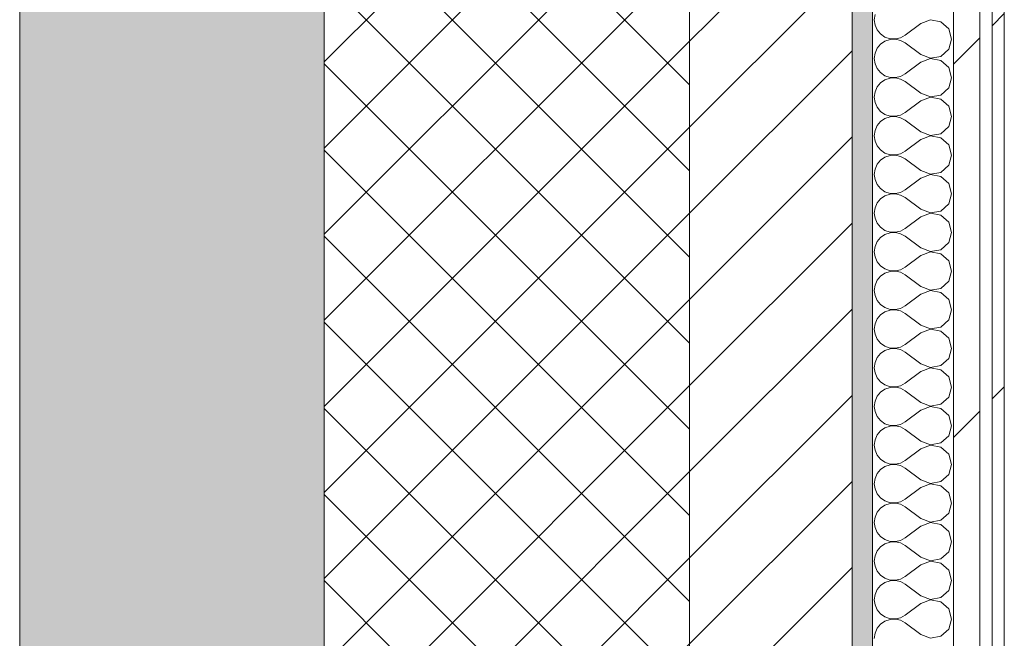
# Model space of a CAD drawing. Header units: millimetres. Extents: x -30280 to 22128, y -17757 to 4746.
# Tile 169 of 171: x -2101 to -1616, y -10381 to -10076. Entities that reach past the tile are written whole.
import ezdxf

# ---------------------------------------------------------------- set-up
doc = ezdxf.new("R2010")
doc.units = ezdxf.units.MM
doc.header["$MEASUREMENT"] = 0
doc.linetypes.add('Wipeout_Contour', pattern=[1000, 0, -1000])
doc.layers.add('12_FAÇ_Façana', color=7, linetype='Continuous')
doc.layers.add('Nuevo_08_E_Envans secs', color=7, linetype='Continuous')
for name, color, linetype, lineweight, true_color in [('12_FAÇ_Façana_Pluma_Nº__102', 7, 'Continuous', 5, 0xcccccc), ('12_FAÇ_Façana_Pluma_Nº__174', 7, 'Continuous', 13, 0xe4ad2c), ('12_FAÇ_Façana_Pluma_Nº__176', 7, 'Continuous', 15, 0x93a0c6), ('Nuevo_08_E_Envans secs_Pluma_Nº__102', 7, 'Continuous', 5, 0xcccccc), ('Nuevo_08_E_Envans secs_Pluma_Nº__171', 171, 'Continuous', 13, 0xaaaaff), ('Nuevo_08_E_Envans secs_Pluma_Nº__177', 7, 'Continuous', 15, 0xf7e046)]:
    doc.layers.add(name, color=color, linetype=linetype, lineweight=lineweight, true_color=true_color)
for name, color, linetype, lineweight in [('12_FAÇ_Façana_Pluma_Nº__2', 8, 'Continuous', 5), ('12_FAÇ_Façana_Pluma_Nº__7', 7, 'Continuous', 5), ('Nuevo_08_E_Envans secs_Pluma_Nº__1', 7, 'Continuous', 5)]:
    doc.layers.add(name, color=color, linetype=linetype, lineweight=lineweight)
pattern_1 = [(45, (0, 0), (-183.848, 183.848), [195, -65]), (45, (7e-14, 183.85), (-183.848, 183.848), [195, -65])]

# ---------------------------------------------------------------- blocks, each defined once
blk = doc.blocks.new('Muro_1_1', base_point=(-1681.11, -1193.98))
at = {"layer": '12_FAÇ_Façana_Pluma_Nº__102', "linetype": 'Continuous', "lineweight": 0, "true_color": 0xe5e5e5}
blk.add_hatch(color=254, dxfattribs=at).paths.add_polyline_path([(-2101.11, -1638.98), (-2101.11, -10658.98), (-1951.11, -10658.98), (-1951.11, -7438.98), (-1971.11, -7438.98), (-1971.11, -6988.97), (-1951.11, -6988.97), (-1951.11, -1638.98)])
at = {"layer": '12_FAÇ_Façana_Pluma_Nº__174', "linetype": 'Continuous', "lineweight": 13, "true_color": 0xe4ad2c}
h = blk.add_hatch(dxfattribs=at)
h.set_pattern_fill('SATE_Aislamiento_0001', color=42, style=0, pattern_type=2)
h.set_pattern_definition([(45, (0, 0), (-21.2132, 21.2132), []), (135, (0, 0), (21.2132, 21.2132), [])])
h.paths.add_polyline_path([(-1951.11, -10658.98), (-1771.11, -10658.98), (-1771.11, -7438.98), (-1951.11, -7438.98)])
at = {"layer": '12_FAÇ_Façana_Pluma_Nº__176', "linetype": 'Continuous', "lineweight": 0, "true_color": 0x495063}
blk.add_hatch(color=251, dxfattribs=at).paths.add_polyline_path([(-1691.11, -7478.98), (-1691.11, -10658.98), (-1681.11, -10658.98), (-1681.11, -7478.98)])
at = {"layer": '12_FAÇ_Façana_Pluma_Nº__2', "linetype": 'Continuous', "lineweight": 5}
h = blk.add_hatch(dxfattribs=at)
h.set_pattern_fill('Ceramic_0001', color=8, style=0, pattern_type=2)
h.set_pattern_definition([(45, (0, 0), (-21.2132, 21.2132), [])])
h.paths.add_polyline_path([(-1771.11, -7478.98), (-1771.11, -10658.98), (-1691.11, -10658.98), (-1691.11, -7478.98)])
at = {"layer": '12_FAÇ_Façana_Pluma_Nº__7', "color": 7, "linetype": 'Continuous', "lineweight": 5}
for p, q in [((-1951.11, -7438.98), (-1951.11, -10658.98)), ((-1771.11, -10658.98), (-1771.11, -7478.98)), ((-1691.11, -10658.98), (-1691.11, -7478.98))]:
    blk.add_line(p, q, dxfattribs=at)
at = {"layer": '12_FAÇ_Façana_Pluma_Nº__7', "color": 7, "linetype": 'Continuous', "lineweight": 5, "flags": 128}
for points in [[(-2101.11, -1638.98), (-2101.11, -10658.98)], [(-1681.11, -10658.98), (-1681.11, -7478.98)]]:
    blk.add_lwpolyline(points, dxfattribs=at)
blk = doc.blocks.new('*X370')
at = {"layer": 'Nuevo_08_E_Envans secs_Pluma_Nº__102', "color": 254, "linetype": 'Continuous', "lineweight": 5, "true_color": 0xcccccc}
for p, q in [((-1679.79, -10073.59), (-1680.16, -10076.19)), ((-1680.16, -10076.19), (-1679.79, -10078.79)), ((-1657.3, -10078.1), (-1664.92, -10083.81)), ((-1652.44, -10076.23), (-1657.3, -10078.1)), ((-1647.33, -10077.2), (-1652.44, -10076.23)), ((-1643.48, -10080.71), (-1647.33, -10077.2)), ((-1679.79, -10078.79), (-1678.73, -10081.2)), ((-1678.73, -10081.2), (-1677.06, -10083.22)), ((-1642.06, -10085.71), (-1643.48, -10080.71)), ((-1677.06, -10083.22), (-1674.89, -10084.71)), ((-1674.89, -10086.72), (-1677.06, -10088.21)), ((-1674.89, -10084.71), (-1672.4, -10085.55)), ((-1672.4, -10085.88), (-1674.89, -10086.72)), ((-1672.4, -10085.55), (-1669.78, -10085.68)), ((-1669.78, -10085.75), (-1672.4, -10085.88)), ((-1669.78, -10085.68), (-1667.22, -10085.08)), ((-1667.22, -10086.35), (-1669.78, -10085.75)), ((-1667.22, -10085.08), (-1664.92, -10083.81)), ((-1664.92, -10087.62), (-1667.22, -10086.35)), ((-1657.3, -10093.33), (-1664.92, -10087.62)), ((-1643.48, -10090.72), (-1642.06, -10085.71)), ((-1679.79, -10092.64), (-1680.16, -10095.24)), ((-1678.73, -10090.23), (-1679.79, -10092.64)), ((-1677.06, -10088.21), (-1678.73, -10090.23)), ((-1647.33, -10094.23), (-1643.48, -10090.72)), ((-1680.16, -10095.24), (-1679.79, -10097.84)), ((-1657.3, -10097.14), (-1664.92, -10102.86)), ((-1657.3, -10093.33), (-1652.44, -10095.2)), ((-1652.44, -10095.28), (-1657.3, -10097.14)), ((-1652.44, -10095.2), (-1647.33, -10094.23)), ((-1647.33, -10096.24), (-1652.44, -10095.28)), ((-1643.48, -10099.75), (-1647.33, -10096.24)), ((-1679.79, -10097.84), (-1678.73, -10100.25)), ((-1678.73, -10100.25), (-1677.06, -10102.27)), ((-1677.06, -10102.27), (-1674.89, -10103.76)), ((-1642.06, -10104.76), (-1643.48, -10099.75)), ((-1677.06, -10107.26), (-1678.73, -10109.28)), ((-1674.89, -10105.77), (-1677.06, -10107.26)), ((-1674.89, -10103.76), (-1672.4, -10104.6)), ((-1672.4, -10104.93), (-1674.89, -10105.77)), ((-1672.4, -10104.6), (-1669.78, -10104.72)), ((-1669.78, -10104.8), (-1672.4, -10104.93)), ((-1669.78, -10104.72), (-1667.22, -10104.13)), ((-1667.22, -10105.4), (-1669.78, -10104.8)), ((-1667.22, -10104.13), (-1664.92, -10102.86)), ((-1664.92, -10106.67), (-1667.22, -10105.4)), ((-1657.3, -10112.38), (-1664.92, -10106.67)), ((-1643.48, -10109.77), (-1642.06, -10104.76)), ((-1679.79, -10111.68), (-1680.16, -10114.29)), ((-1678.73, -10109.28), (-1679.79, -10111.68)), ((-1647.33, -10113.28), (-1643.48, -10109.77)), ((-1680.16, -10114.29), (-1679.79, -10116.89)), ((-1679.79, -10116.89), (-1678.73, -10119.29)), ((-1657.3, -10116.19), (-1664.92, -10121.9)), ((-1657.3, -10112.38), (-1652.44, -10114.25)), ((-1652.44, -10114.32), (-1657.3, -10116.19)), ((-1652.44, -10114.25), (-1647.33, -10113.28)), ((-1647.33, -10115.29), (-1652.44, -10114.32)), ((-1643.48, -10118.8), (-1647.33, -10115.29)), ((-1678.73, -10119.29), (-1677.06, -10121.32)), ((-1677.06, -10121.32), (-1674.89, -10122.8)), ((-1667.22, -10123.18), (-1664.92, -10121.9)), ((-1642.06, -10123.81), (-1643.48, -10118.8)), ((-1677.06, -10126.3), (-1678.73, -10128.33)), ((-1674.89, -10124.81), (-1677.06, -10126.3)), ((-1674.89, -10122.8), (-1672.4, -10123.64)), ((-1672.4, -10123.98), (-1674.89, -10124.81)), ((-1672.4, -10123.64), (-1669.78, -10123.77)), ((-1669.78, -10123.85), (-1672.4, -10123.98)), ((-1669.78, -10123.77), (-1667.22, -10123.18)), ((-1667.22, -10124.44), (-1669.78, -10123.85)), ((-1664.92, -10125.71), (-1667.22, -10124.44)), ((-1657.3, -10131.43), (-1664.92, -10125.71)), ((-1643.48, -10128.82), (-1642.06, -10123.81)), ((-1679.79, -10130.73), (-1680.16, -10133.33)), ((-1678.73, -10128.33), (-1679.79, -10130.73)), ((-1657.3, -10131.43), (-1652.44, -10133.29)), ((-1647.33, -10132.33), (-1643.48, -10128.82)), ((-1680.16, -10133.33), (-1679.79, -10135.94)), ((-1679.79, -10135.94), (-1678.73, -10138.34)), ((-1657.3, -10135.24), (-1664.92, -10140.95)), ((-1652.44, -10133.37), (-1657.3, -10135.24)), ((-1652.44, -10133.29), (-1647.33, -10132.33)), ((-1647.33, -10134.34), (-1652.44, -10133.37)), ((-1643.48, -10137.85), (-1647.33, -10134.34)), ((-1678.73, -10138.34), (-1677.06, -10140.36)), ((-1677.06, -10140.36), (-1674.89, -10141.85)), ((-1667.22, -10142.22), (-1664.92, -10140.95)), ((-1642.06, -10142.86), (-1643.48, -10137.85)), ((-1677.06, -10145.35), (-1678.73, -10147.37)), ((-1674.89, -10143.86), (-1677.06, -10145.35)), ((-1674.89, -10141.85), (-1672.4, -10142.69)), ((-1672.4, -10143.02), (-1674.89, -10143.86)), ((-1672.4, -10142.69), (-1669.78, -10142.82)), ((-1669.78, -10142.9), (-1672.4, -10143.02)), ((-1669.78, -10142.82), (-1667.22, -10142.22)), ((-1667.22, -10143.49), (-1669.78, -10142.9)), ((-1664.92, -10144.76), (-1667.22, -10143.49)), ((-1657.3, -10150.48), (-1664.92, -10144.76)), ((-1643.48, -10147.86), (-1642.06, -10142.86)), ((-1679.79, -10149.78), (-1680.16, -10152.38)), ((-1678.73, -10147.37), (-1679.79, -10149.78)), ((-1657.3, -10150.48), (-1652.44, -10152.34)), ((-1647.33, -10151.38), (-1643.48, -10147.86)), ((-1680.16, -10152.38), (-1679.79, -10154.98)), ((-1679.79, -10154.98), (-1678.73, -10157.39)), ((-1657.3, -10154.29), (-1664.92, -10160)), ((-1652.44, -10152.42), (-1657.3, -10154.29)), ((-1652.44, -10152.34), (-1647.33, -10151.38)), ((-1647.33, -10153.39), (-1652.44, -10152.42)), ((-1643.48, -10156.9), (-1647.33, -10153.39)), ((-1678.73, -10157.39), (-1677.06, -10159.41)), ((-1677.06, -10159.41), (-1674.89, -10160.9)), ((-1667.22, -10161.27), (-1664.92, -10160)), ((-1642.06, -10161.9), (-1643.48, -10156.9)), ((-1677.06, -10164.4), (-1678.73, -10166.42)), ((-1674.89, -10162.91), (-1677.06, -10164.4)), ((-1674.89, -10160.9), (-1672.4, -10161.74)), ((-1672.4, -10162.07), (-1674.89, -10162.91)), ((-1672.4, -10161.74), (-1669.78, -10161.87)), ((-1669.78, -10161.94), (-1672.4, -10162.07)), ((-1669.78, -10161.87), (-1667.22, -10161.27)), ((-1667.22, -10162.54), (-1669.78, -10161.94)), ((-1664.92, -10163.81), (-1667.22, -10162.54)), ((-1657.3, -10169.52), (-1664.92, -10163.81)), ((-1643.48, -10166.91), (-1642.06, -10161.9)), ((-1679.79, -10168.83), (-1680.16, -10171.43)), ((-1678.73, -10166.42), (-1679.79, -10168.83)), ((-1657.3, -10169.52), (-1652.44, -10171.39)), ((-1652.44, -10171.39), (-1647.33, -10170.42)), ((-1647.33, -10170.42), (-1643.48, -10166.91)), ((-1680.16, -10171.43), (-1679.79, -10174.03)), ((-1679.79, -10174.03), (-1678.73, -10176.44)), ((-1657.3, -10173.33), (-1664.92, -10179.05)), ((-1652.44, -10171.47), (-1657.3, -10173.33)), ((-1647.33, -10172.43), (-1652.44, -10171.47)), ((-1643.48, -10175.95), (-1647.33, -10172.43)), ((-1678.73, -10176.44), (-1677.06, -10178.46)), ((-1677.06, -10178.46), (-1674.89, -10179.95)), ((-1674.89, -10179.95), (-1672.4, -10180.79)), ((-1667.22, -10180.32), (-1664.92, -10179.05)), ((-1642.06, -10180.95), (-1643.48, -10175.95)), ((-1677.06, -10183.45), (-1678.73, -10185.47)), ((-1674.89, -10181.96), (-1677.06, -10183.45)), ((-1672.4, -10181.12), (-1674.89, -10181.96)), ((-1672.4, -10180.79), (-1669.78, -10180.91)), ((-1669.78, -10180.99), (-1672.4, -10181.12)), ((-1669.78, -10180.91), (-1667.22, -10180.32)), ((-1667.22, -10181.59), (-1669.78, -10180.99)), ((-1664.92, -10182.86), (-1667.22, -10181.59)), ((-1657.3, -10188.57), (-1664.92, -10182.86)), ((-1643.48, -10185.96), (-1642.06, -10180.95)), ((-1679.79, -10187.87), (-1680.16, -10190.48)), ((-1678.73, -10185.47), (-1679.79, -10187.87)), ((-1657.3, -10188.57), (-1652.44, -10190.44)), ((-1652.44, -10190.44), (-1647.33, -10189.47)), ((-1647.33, -10189.47), (-1643.48, -10185.96)), ((-1680.16, -10190.48), (-1679.79, -10193.08)), ((-1679.79, -10193.08), (-1678.73, -10195.48)), ((-1657.3, -10192.38), (-1664.92, -10198.1)), ((-1652.44, -10190.51), (-1657.3, -10192.38)), ((-1647.33, -10191.48), (-1652.44, -10190.51)), ((-1643.48, -10194.99), (-1647.33, -10191.48)), ((-1678.73, -10195.48), (-1677.06, -10197.51)), ((-1677.06, -10197.51), (-1674.89, -10198.99)), ((-1674.89, -10198.99), (-1672.4, -10199.83)), ((-1669.78, -10199.96), (-1667.22, -10199.37)), ((-1667.22, -10199.37), (-1664.92, -10198.1)), ((-1642.06, -10200), (-1643.48, -10194.99)), ((-1677.06, -10202.49), (-1678.73, -10204.52)), ((-1674.89, -10201.01), (-1677.06, -10202.49)), ((-1672.4, -10200.17), (-1674.89, -10201.01)), ((-1672.4, -10199.83), (-1669.78, -10199.96)), ((-1669.78, -10200.04), (-1672.4, -10200.17)), ((-1667.22, -10200.63), (-1669.78, -10200.04)), ((-1664.92, -10201.9), (-1667.22, -10200.63)), ((-1657.3, -10207.62), (-1664.92, -10201.9)), ((-1643.48, -10205.01), (-1642.06, -10200)), ((-1679.79, -10206.92), (-1680.16, -10209.52)), ((-1678.73, -10204.52), (-1679.79, -10206.92)), ((-1657.3, -10207.62), (-1652.44, -10209.49)), ((-1652.44, -10209.49), (-1647.33, -10208.52)), ((-1647.33, -10208.52), (-1643.48, -10205.01)), ((-1680.16, -10209.52), (-1679.79, -10212.13)), ((-1679.79, -10212.13), (-1678.73, -10214.53)), ((-1657.3, -10211.43), (-1664.92, -10217.14)), ((-1652.44, -10209.56), (-1657.3, -10211.43)), ((-1647.33, -10210.53), (-1652.44, -10209.56)), ((-1643.48, -10214.04), (-1647.33, -10210.53)), ((-1642.06, -10219.05), (-1643.48, -10214.04)), ((-1678.73, -10214.53), (-1677.06, -10216.55)), ((-1677.06, -10216.55), (-1674.89, -10218.04)), ((-1674.89, -10218.04), (-1672.4, -10218.88)), ((-1672.4, -10218.88), (-1669.78, -10219.01)), ((-1669.78, -10219.01), (-1667.22, -10218.41)), ((-1667.22, -10218.41), (-1664.92, -10217.14)), ((-1678.73, -10223.56), (-1679.79, -10225.97)), ((-1677.06, -10221.54), (-1678.73, -10223.56)), ((-1674.89, -10220.05), (-1677.06, -10221.54)), ((-1672.4, -10219.21), (-1674.89, -10220.05)), ((-1669.78, -10219.09), (-1672.4, -10219.21)), ((-1667.22, -10219.68), (-1669.78, -10219.09)), ((-1664.92, -10220.95), (-1667.22, -10219.68)), ((-1657.3, -10226.67), (-1664.92, -10220.95)), ((-1643.48, -10224.05), (-1642.06, -10219.05)), ((-1679.79, -10225.97), (-1680.16, -10228.57)), ((-1680.16, -10228.57), (-1679.79, -10231.17)), ((-1657.3, -10226.67), (-1652.44, -10228.53)), ((-1652.44, -10228.61), (-1657.3, -10230.48)), ((-1652.44, -10228.53), (-1647.33, -10227.57)), ((-1647.33, -10229.58), (-1652.44, -10228.61)), ((-1647.33, -10227.57), (-1643.48, -10224.05)), ((-1679.79, -10231.17), (-1678.73, -10233.58)), ((-1657.3, -10230.48), (-1664.92, -10236.19)), ((-1643.48, -10233.09), (-1647.33, -10229.58)), ((-1642.06, -10238.1), (-1643.48, -10233.09)), ((-1678.73, -10233.58), (-1677.06, -10235.6)), ((-1677.06, -10235.6), (-1674.89, -10237.09)), ((-1674.89, -10237.09), (-1672.4, -10237.93)), ((-1672.4, -10238.26), (-1674.89, -10239.1)), ((-1672.4, -10237.93), (-1669.78, -10238.06)), ((-1669.78, -10238.13), (-1672.4, -10238.26)), ((-1669.78, -10238.06), (-1667.22, -10237.46)), ((-1667.22, -10238.73), (-1669.78, -10238.13)), ((-1667.22, -10237.46), (-1664.92, -10236.19)), ((-1643.48, -10243.1), (-1642.06, -10238.1)), ((-1678.73, -10242.61), (-1679.79, -10245.02)), ((-1677.06, -10240.59), (-1678.73, -10242.61)), ((-1674.89, -10239.1), (-1677.06, -10240.59)), ((-1664.92, -10240), (-1667.22, -10238.73)), ((-1657.3, -10245.71), (-1664.92, -10240)), ((-1647.33, -10246.61), (-1643.48, -10243.1)), ((-1679.79, -10245.02), (-1680.16, -10247.62)), ((-1680.16, -10247.62), (-1679.79, -10250.22)), ((-1657.3, -10245.71), (-1652.44, -10247.58)), ((-1652.44, -10247.66), (-1657.3, -10249.52)), ((-1652.44, -10247.58), (-1647.33, -10246.61)), ((-1647.33, -10248.62), (-1652.44, -10247.66)), ((-1679.79, -10250.22), (-1678.73, -10252.63)), ((-1678.73, -10252.63), (-1677.06, -10254.65)), ((-1657.3, -10249.52), (-1664.92, -10255.24)), ((-1643.48, -10252.14), (-1647.33, -10248.62)), ((-1642.06, -10257.14), (-1643.48, -10252.14)), ((-1677.06, -10254.65), (-1674.89, -10256.14)), ((-1674.89, -10256.14), (-1672.4, -10256.98)), ((-1672.4, -10257.31), (-1674.89, -10258.15)), ((-1672.4, -10256.98), (-1669.78, -10257.1)), ((-1669.78, -10257.18), (-1672.4, -10257.31)), ((-1669.78, -10257.1), (-1667.22, -10256.51)), ((-1667.22, -10257.78), (-1669.78, -10257.18)), ((-1667.22, -10256.51), (-1664.92, -10255.24)), ((-1643.48, -10262.15), (-1642.06, -10257.14)), ((-1678.73, -10261.66), (-1679.79, -10264.06)), ((-1677.06, -10259.64), (-1678.73, -10261.66)), ((-1674.89, -10258.15), (-1677.06, -10259.64)), ((-1664.92, -10259.05), (-1667.22, -10257.78)), ((-1657.3, -10264.76), (-1664.92, -10259.05)), ((-1647.33, -10265.66), (-1643.48, -10262.15)), ((-1679.79, -10264.06), (-1680.16, -10266.67)), ((-1680.16, -10266.67), (-1679.79, -10269.27)), ((-1657.3, -10264.76), (-1652.44, -10266.63)), ((-1652.44, -10266.71), (-1657.3, -10268.57)), ((-1652.44, -10266.63), (-1647.33, -10265.66)), ((-1647.33, -10267.67), (-1652.44, -10266.71)), ((-1679.79, -10269.27), (-1678.73, -10271.67)), ((-1678.73, -10271.67), (-1677.06, -10273.7)), ((-1657.3, -10268.57), (-1664.92, -10274.29)), ((-1643.48, -10271.18), (-1647.33, -10267.67)), ((-1642.06, -10276.19), (-1643.48, -10271.18)), ((-1677.06, -10273.7), (-1674.89, -10275.19)), ((-1674.89, -10275.19), (-1672.4, -10276.02)), ((-1672.4, -10276.36), (-1674.89, -10277.2)), ((-1672.4, -10276.02), (-1669.78, -10276.15)), ((-1669.78, -10276.23), (-1672.4, -10276.36)), ((-1669.78, -10276.15), (-1667.22, -10275.56)), ((-1667.22, -10276.82), (-1669.78, -10276.23)), ((-1667.22, -10275.56), (-1664.92, -10274.29)), ((-1664.92, -10278.1), (-1667.22, -10276.82)), ((-1643.48, -10281.2), (-1642.06, -10276.19)), ((-1678.73, -10280.71), (-1679.79, -10283.11)), ((-1677.06, -10278.68), (-1678.73, -10280.71)), ((-1674.89, -10277.2), (-1677.06, -10278.68)), ((-1657.3, -10283.81), (-1664.92, -10278.1)), ((-1647.33, -10284.71), (-1643.48, -10281.2)), ((-1679.79, -10283.11), (-1680.16, -10285.71)), ((-1680.16, -10285.71), (-1679.79, -10288.32)), ((-1657.3, -10283.81), (-1652.44, -10285.68)), ((-1652.44, -10285.75), (-1657.3, -10287.62)), ((-1652.44, -10285.68), (-1647.33, -10284.71)), ((-1647.33, -10286.72), (-1652.44, -10285.75)), ((-1643.48, -10290.23), (-1647.33, -10286.72)), ((-1679.79, -10288.32), (-1678.73, -10290.72)), ((-1678.73, -10290.72), (-1677.06, -10292.74)), ((-1657.3, -10287.62), (-1664.92, -10293.33)), ((-1642.06, -10295.24), (-1643.48, -10290.23)), ((-1677.06, -10292.74), (-1674.89, -10294.23)), ((-1674.89, -10296.24), (-1677.06, -10297.73)), ((-1674.89, -10294.23), (-1672.4, -10295.07)), ((-1672.4, -10295.4), (-1674.89, -10296.24)), ((-1672.4, -10295.07), (-1669.78, -10295.2)), ((-1669.78, -10295.28), (-1672.4, -10295.4)), ((-1669.78, -10295.2), (-1667.22, -10294.6)), ((-1667.22, -10295.87), (-1669.78, -10295.28)), ((-1667.22, -10294.6), (-1664.92, -10293.33)), ((-1664.92, -10297.14), (-1667.22, -10295.87)), ((-1643.48, -10300.25), (-1642.06, -10295.24)), ((-1678.73, -10299.75), (-1679.79, -10302.16)), ((-1677.06, -10297.73), (-1678.73, -10299.75)), ((-1657.3, -10302.86), (-1664.92, -10297.14)), ((-1647.33, -10303.76), (-1643.48, -10300.25)), ((-1679.79, -10302.16), (-1680.16, -10304.76)), ((-1680.16, -10304.76), (-1679.79, -10307.36)), ((-1657.3, -10302.86), (-1652.44, -10304.72)), ((-1652.44, -10304.8), (-1657.3, -10306.67)), ((-1652.44, -10304.72), (-1647.33, -10303.76)), ((-1647.33, -10305.77), (-1652.44, -10304.8)), ((-1643.48, -10309.28), (-1647.33, -10305.77)), ((-1679.79, -10307.36), (-1678.73, -10309.77)), ((-1678.73, -10309.77), (-1677.06, -10311.79)), ((-1657.3, -10306.67), (-1664.92, -10312.38)), ((-1642.06, -10314.29), (-1643.48, -10309.28)), ((-1677.06, -10311.79), (-1674.89, -10313.28)), ((-1674.89, -10315.29), (-1677.06, -10316.78)), ((-1674.89, -10313.28), (-1672.4, -10314.12)), ((-1672.4, -10314.45), (-1674.89, -10315.29)), ((-1672.4, -10314.12), (-1669.78, -10314.25)), ((-1669.78, -10314.32), (-1672.4, -10314.45)), ((-1669.78, -10314.25), (-1667.22, -10313.65)), ((-1667.22, -10314.92), (-1669.78, -10314.32)), ((-1667.22, -10313.65), (-1664.92, -10312.38)), ((-1664.92, -10316.19), (-1667.22, -10314.92)), ((-1643.48, -10319.29), (-1642.06, -10314.29)), ((-1678.73, -10318.8), (-1679.79, -10321.21)), ((-1677.06, -10316.78), (-1678.73, -10318.8)), ((-1657.3, -10321.9), (-1664.92, -10316.19)), ((-1647.33, -10322.8), (-1643.48, -10319.29)), ((-1679.79, -10321.21), (-1680.16, -10323.81)), ((-1680.16, -10323.81), (-1679.79, -10326.41)), ((-1657.3, -10321.9), (-1652.44, -10323.77)), ((-1652.44, -10323.85), (-1657.3, -10325.71)), ((-1652.44, -10323.77), (-1647.33, -10322.8)), ((-1647.33, -10324.81), (-1652.44, -10323.85)), ((-1643.48, -10328.33), (-1647.33, -10324.81)), ((-1679.79, -10326.41), (-1678.73, -10328.82)), ((-1678.73, -10328.82), (-1677.06, -10330.84)), ((-1657.3, -10325.71), (-1664.92, -10331.43)), ((-1642.06, -10333.33), (-1643.48, -10328.33)), ((-1677.06, -10330.84), (-1674.89, -10332.33)), ((-1674.89, -10334.34), (-1677.06, -10335.83)), ((-1674.89, -10332.33), (-1672.4, -10333.17)), ((-1672.4, -10333.5), (-1674.89, -10334.34)), ((-1672.4, -10333.17), (-1669.78, -10333.29)), ((-1669.78, -10333.37), (-1672.4, -10333.5)), ((-1669.78, -10333.29), (-1667.22, -10332.7)), ((-1667.22, -10333.97), (-1669.78, -10333.37)), ((-1667.22, -10332.7), (-1664.92, -10331.43)), ((-1664.92, -10335.24), (-1667.22, -10333.97)), ((-1657.3, -10340.95), (-1664.92, -10335.24)), ((-1643.48, -10338.34), (-1642.06, -10333.33)), ((-1678.73, -10337.85), (-1679.79, -10340.25)), ((-1677.06, -10335.83), (-1678.73, -10337.85)), ((-1647.33, -10341.85), (-1643.48, -10338.34)), ((-1679.79, -10340.25), (-1680.16, -10342.86)), ((-1680.16, -10342.86), (-1679.79, -10345.46)), ((-1657.3, -10344.76), (-1664.92, -10350.48)), ((-1657.3, -10340.95), (-1652.44, -10342.82)), ((-1652.44, -10342.9), (-1657.3, -10344.76)), ((-1652.44, -10342.82), (-1647.33, -10341.85)), ((-1647.33, -10343.86), (-1652.44, -10342.9)), ((-1643.48, -10347.37), (-1647.33, -10343.86)), ((-1679.79, -10345.46), (-1678.73, -10347.86)), ((-1678.73, -10347.86), (-1677.06, -10349.89)), ((-1677.06, -10349.89), (-1674.89, -10351.38)), ((-1642.06, -10352.38), (-1643.48, -10347.37)), ((-1674.89, -10353.39), (-1677.06, -10354.87)), ((-1674.89, -10351.38), (-1672.4, -10352.22)), ((-1672.4, -10352.55), (-1674.89, -10353.39)), ((-1672.4, -10352.22), (-1669.78, -10352.34)), ((-1669.78, -10352.42), (-1672.4, -10352.55)), ((-1669.78, -10352.34), (-1667.22, -10351.75)), ((-1667.22, -10353.01), (-1669.78, -10352.42)), ((-1667.22, -10351.75), (-1664.92, -10350.48)), ((-1664.92, -10354.29), (-1667.22, -10353.01)), ((-1657.3, -10360), (-1664.92, -10354.29)), ((-1643.48, -10357.39), (-1642.06, -10352.38)), ((-1679.79, -10359.3), (-1680.16, -10361.9)), ((-1678.73, -10356.9), (-1679.79, -10359.3)), ((-1677.06, -10354.87), (-1678.73, -10356.9)), ((-1647.33, -10360.9), (-1643.48, -10357.39)), ((-1680.16, -10361.9), (-1679.79, -10364.51)), ((-1657.3, -10363.81), (-1664.92, -10369.52)), ((-1657.3, -10360), (-1652.44, -10361.87)), ((-1652.44, -10361.94), (-1657.3, -10363.81)), ((-1652.44, -10361.87), (-1647.33, -10360.9)), ((-1647.33, -10362.91), (-1652.44, -10361.94)), ((-1643.48, -10366.42), (-1647.33, -10362.91)), ((-1679.79, -10364.51), (-1678.73, -10366.91)), ((-1678.73, -10366.91), (-1677.06, -10368.94)), ((-1677.06, -10368.94), (-1674.89, -10370.42)), ((-1642.06, -10371.43), (-1643.48, -10366.42)), ((-1677.06, -10373.92), (-1678.73, -10375.95)), ((-1674.89, -10372.43), (-1677.06, -10373.92)), ((-1674.89, -10370.42), (-1672.4, -10371.26)), ((-1672.4, -10371.59), (-1674.89, -10372.43)), ((-1672.4, -10371.26), (-1669.78, -10371.39)), ((-1669.78, -10371.47), (-1672.4, -10371.59)), ((-1669.78, -10371.39), (-1667.22, -10370.8)), ((-1667.22, -10372.06), (-1669.78, -10371.47)), ((-1667.22, -10370.8), (-1664.92, -10369.52)), ((-1664.92, -10373.33), (-1667.22, -10372.06)), ((-1657.3, -10379.05), (-1664.92, -10373.33)), ((-1643.48, -10376.44), (-1642.06, -10371.43)), ((-1679.79, -10378.35), (-1680.16, -10380.95)), ((-1678.73, -10375.95), (-1679.79, -10378.35)), ((-1647.33, -10379.95), (-1643.48, -10376.44)), ((-1657.3, -10379.05), (-1652.44, -10380.91)), ((-1652.44, -10380.91), (-1647.33, -10379.95))]:
    blk.add_line(p, q, dxfattribs=at)
blk = doc.blocks.new('Muro_102_1', base_point=(-1616.11, -10658.98))
at = {"layer": 'Nuevo_08_E_Envans secs_Pluma_Nº__1', "color": 7, "linetype": 'Continuous', "lineweight": 5, "flags": 128}
blk.add_lwpolyline([(-1681.11, -7478.98), (-1681.11, -10658.98)], dxfattribs=at)
at = {"color": 254, "linetype": 'Wipeout_Contour', "lineweight": 0, "ltscale": 36878.164424}
blk.add_wipeout([(-1628.11, -10658.98), (-1628.11, -7478.98), (-1641.11, -7478.98), (-1641.11, -10658.98)], dxfattribs=at).dxf.layer = 'Nuevo_08_E_Envans secs'
at = {"color": 254, "linetype": 'Wipeout_Contour', "lineweight": 0, "ltscale": 36866.891477}
blk.add_wipeout([(-1616.11, -10658.98), (-1616.11, -7478.98), (-1622.11, -7478.98), (-1622.11, -10658.98)], dxfattribs=at).dxf.layer = 'Nuevo_08_E_Envans secs'
at = {"layer": 'Nuevo_08_E_Envans secs_Pluma_Nº__171', "linetype": 'Continuous', "lineweight": 13, "true_color": 0xaaaaff}
h = blk.add_hatch(dxfattribs=at)
h.set_pattern_fill('Panellat_HPL_0001', color=161, style=0, pattern_type=2)
h.set_pattern_definition(pattern_1)
h.paths.add_polyline_path([(-1616.11, -10658.98), (-1616.11, -7478.98), (-1622.11, -7478.98), (-1622.11, -10658.98)])
at = {"layer": 'Nuevo_08_E_Envans secs_Pluma_Nº__177', "linetype": 'Continuous', "lineweight": 15, "true_color": 0xf7e046}
h = blk.add_hatch(dxfattribs=at)
h.set_pattern_fill('Panellat_HPL_0001', color=53, style=0, pattern_type=2)
h.set_pattern_definition(pattern_1)
h.paths.add_polyline_path([(-1628.11, -10658.98), (-1628.11, -7478.98), (-1641.11, -7478.98), (-1641.11, -10658.98)])
at = {"layer": 'Nuevo_08_E_Envans secs_Pluma_Nº__1', "color": 7, "linetype": 'Continuous', "lineweight": 5}
for p, q in [((-1641.11, -10658.98), (-1641.11, -7478.98)), ((-1628.11, -10658.98), (-1628.11, -7478.98)), ((-1622.11, -10658.98), (-1622.11, -7478.98))]:
    blk.add_line(p, q, dxfattribs=at)
at = {"layer": 'Nuevo_08_E_Envans secs_Pluma_Nº__1', "color": 7, "linetype": 'Continuous', "lineweight": 5, "flags": 128}
blk.add_lwpolyline([(-1616.11, -10658.98), (-1616.11, -7478.98)], dxfattribs=at)
at = {"layer": 'Nuevo_08_E_Envans secs', "color": 7, "lineweight": 20}
blk.add_blockref('*X370', (0, 0), dxfattribs=at)

msp = doc.modelspace()

# ---------------------------------------------------------------- block references
at = {"layer": '12_FAÇ_Façana', "color": 7, "lineweight": 20}
msp.add_blockref('Muro_1_1', (-1681.11, -1193.98), dxfattribs=at)

# ---------------------------------------------------------------- next in the draw order: block references
at = {"layer": 'Nuevo_08_E_Envans secs', "color": 7, "lineweight": 20}
msp.add_blockref('Muro_102_1', (-1616.11, -10658.98), dxfattribs=at)

doc.saveas('drawing.dxf')
